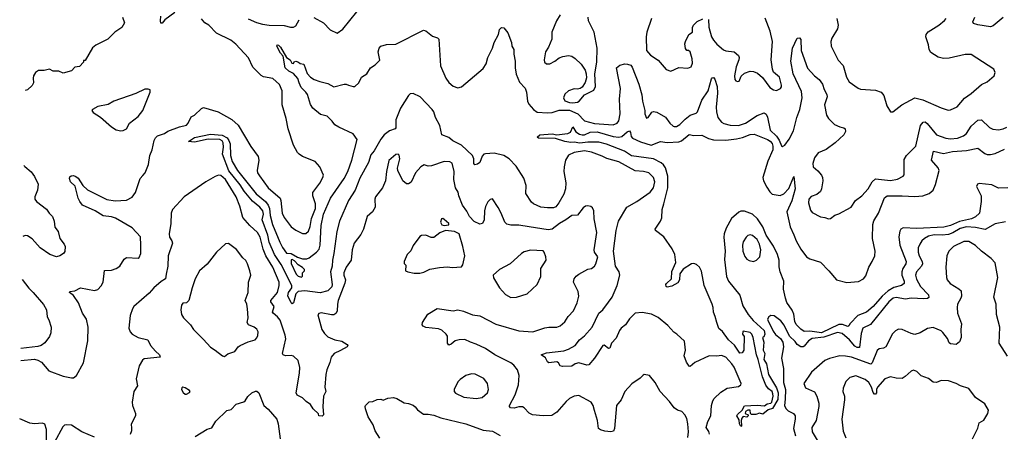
# Model space of a CAD drawing. Extents: x 2057697 to 2160550, y 827490 to 1016834.
# Tile 212 of 256: x 2058826 to 2067384, y 934302 to 937883. Entities that reach past the tile are written whole.
import ezdxf

# ---------------------------------------------------------------- set-up
doc = ezdxf.new("R2010")
doc.units = 0

msp = doc.modelspace()

# ---------------------------------------------------------------- linework, layer by layer
at = {"layer": '0CON20XD'}
for points in [[(2058834.6, 934924.8), (2058955, 934937.5), (2058985, 934928.4), (2059015, 934910.4), (2059080, 934835), (2059205, 934788.5), (2059275, 934774.6), (2059295, 934775.4), (2059321.1, 934795), (2059381.6, 934905), (2059418, 935095), (2059420.3, 935215), (2059405.4, 935285), (2059371.9, 935335), (2059336.5, 935425), (2059295, 935489.2), (2059260, 935515), (2059262.5, 935525), (2059305, 935530.5), (2059355, 935557.5), (2059475, 935533.5), (2059505, 935542.5), (2059535, 935574.4), (2059551.6, 935605), (2059564.5, 935705.5), (2059625, 935708.2), (2059665, 935723.2), (2059695, 935745.5), (2059735.3, 935804.7), (2059755, 935819.1), (2059855, 935814.3), (2059865, 935818.8), (2059877.8, 935855), (2059878.2, 935925), (2059875, 936000), (2059805, 936076.9), (2059659.9, 936159.9), (2059625, 936172.2), (2059551.2, 936181.2), (2059483.4, 936223.4), (2059372.9, 936275), (2059347.8, 936305), (2059332.9, 936335), (2059309.5, 936439.5), (2059267.5, 936475), (2059257.5, 936505), (2059261.7, 936518.3), (2059273, 936527), (2059295, 936530), (2059315, 936523.3), (2059335, 936507.5), (2059373.5, 936443.5), (2059415, 936405.6), (2059583.4, 936323.4), (2059655, 936310), (2059755, 936315.6), (2059805, 936342), (2059833.3, 936385), (2059874.5, 936505), (2059895, 936531.9), (2059916.4, 936555), (2059944.7, 936625.3), (2059956.7, 936705), (2059976.8, 936755), (2059994.2, 936835.8), (2060005, 936859.4), (2060025, 936875.6), (2060085, 936896.9), (2060115, 936917.3), (2060215, 936954.3), (2060275, 936967.5), (2060290.6, 936985), (2060315, 937040), (2060345, 937054.4), (2060405, 937113.2), (2060425, 937122.3), (2060552.4, 937082.4), (2060668.5, 937018.5), (2060725, 936967.9), (2060833.7, 936783.7), (2060898.9, 936695), (2060904.4, 936664.4), (2060891.1, 936575), (2060893.5, 936555), (2060909.2, 936529.2), (2060985, 936423.5), (2061088.6, 936335), (2061095.6, 936315), (2061106.9, 936205), (2061125, 936168), (2061185.8, 936085), (2061225.5, 936055.5), (2061285, 936028), (2061312.3, 936027.7), (2061335, 936046.7), (2061351.1, 936088.9), (2061362.2, 936157.8), (2061397.9, 936245), (2061396.5, 936285), (2061374.3, 936355), (2061374, 936385), (2061434.2, 936465.8), (2061462, 936515), (2061465.7, 936535), (2061433.8, 936605), (2061395, 936653.3), (2061285, 936696.9), (2061255.8, 936715), (2061241.7, 936731.7), (2061205.3, 936795.3), (2061158.5, 936935), (2061142.3, 937025), (2061106.7, 937145), (2061106.5, 937265), (2061085, 937320), (2061025, 937371.9), (2060946.4, 937386.4), (2060925, 937399.2), (2060851.7, 937471.7), (2060815, 937551.2), (2060705, 937671.4), (2060660, 937705), (2060537.8, 937767.8), (2060469.2, 937835), (2060435, 937855.8), (2060405, 937891.4)], [(2059720, 937905), (2059737.5, 937855), (2059713, 937817), (2059652.5, 937775), (2059592.5, 937715), (2059488, 937662), (2059460, 937640), (2059395, 937530), (2059381.7, 937528.3), (2059380, 937515), (2059345, 937476.7), (2059305, 937472.5), (2059275, 937440), (2059205, 937420), (2059165, 937436.2), (2059115.9, 937435.9), (2059085, 937453.3), (2059037.3, 937442.7), (2058988.3, 937441.7), (2058964.1, 937425.9), (2058946.7, 937395), (2058942.5, 937375), (2058946.2, 937336.2), (2058935, 937312.5), (2058892.5, 937275), (2058874.2, 937268.8)], [(2060175, 937945.5), (2060087.6, 937882.4), (2060063, 937853), (2060054, 937854), (2060048.8, 937875), (2060053.3, 937915)], [(2060812.1, 937892.1), (2060885, 937858.2), (2060935, 937844), (2060995, 937835.4), (2061125, 937834.3), (2061179.2, 937819.2)], [(2061179.2, 937819.2), (2061205, 937819.2), (2061225, 937830.8), (2061256.5, 937883.5)], [(2061383.4, 937903.4), (2061466.1, 937856.1), (2061525.6, 937795.6), (2061585, 937766.7), (2061635, 937802), (2061755, 937950.8)], [(2063522.5, 937925), (2063491.4, 937875), (2063452.5, 937775), (2063452, 937715), (2063423.3, 937645), (2063396, 937604), (2063384.3, 937535), (2063388, 937515), (2063405, 937500), (2063435, 937500), (2063477.6, 937522.4), (2063515, 937552), (2063545.9, 937564.1), (2063595, 937572), (2063625, 937566), (2063655, 937548), (2063706.8, 937496.8), (2063741.2, 937445), (2063750, 937415), (2063751.7, 937378.3), (2063741.7, 937338.3), (2063715, 937297.5), (2063697.5, 937287.5), (2063675, 937281.2), (2063645, 937284.2), (2063595, 937265.7), (2063563.7, 937236.3), (2063552.5, 937205), (2063565, 937180.6), (2063604, 937165), (2063635, 937161.2), (2063673.7, 937166.3), (2063687.5, 937175), (2063735, 937231.2), (2063817, 937273), (2063831.2, 937305), (2063823.8, 937415), (2063842.9, 937515), (2063845.4, 937635), (2063820, 937775), (2063770, 937875), (2063766.7, 937905)], [(2064317.4, 937892.6), (2064277.8, 937775), (2064272.2, 937735), (2064273.1, 937615), (2064307.5, 937575), (2064375, 937530.8), (2064445, 937451.4), (2064485, 937435.8), (2064555, 937468), (2064632.3, 937462.3), (2064663.3, 937475), (2064674.1, 937505.9), (2064670, 937545), (2064653.6, 937603.6), (2064640, 937615), (2064625, 937616.7), (2064612.3, 937632.3), (2064607.5, 937675), (2064612.5, 937695), (2064640.8, 937755), (2064674, 937776), (2064674.4, 937815), (2064682.2, 937835), (2064715, 937867.5), (2064765, 937890)], [(2064814.2, 937884.2), (2064815, 937817.5), (2064839.5, 937735), (2064855.6, 937705), (2064885, 937672.2), (2064942.3, 937622.3), (2064965, 937613.8), (2065035, 937605.6), (2065072.4, 937572.4), (2065079.2, 937555), (2065078, 937535), (2065054, 937475), (2065040, 937395), (2065042, 937365), (2065051.7, 937351.7), (2065065, 937346.2), (2065079.5, 937350.5), (2065097.7, 937392.3), (2065125, 937420), (2065175, 937436.2), (2065205, 937433.8), (2065238.8, 937418.8), (2065281.2, 937381.2), (2065346.2, 937295), (2065376.7, 937275), (2065405, 937269.2), (2065438.8, 937285), (2065447.9, 937302.1), (2065447.5, 937315), (2065430, 937385), (2065378.8, 937428.8), (2065368, 937455), (2065358.1, 937535), (2065370.4, 937695), (2065348.9, 937785), (2065305, 937895.6)], [(2065927.1, 937895), (2065941.4, 937835), (2065933.3, 937803.3), (2065885, 937722.5), (2065877.5, 937695), (2065878.6, 937655), (2065941.3, 937531.3), (2065983.3, 937485), (2066012.2, 937385), (2066034.3, 937345), (2066115, 937288), (2066135, 937280), (2066265, 937270.8), (2066315, 937253.8), (2066338, 937225), (2066363.3, 937136.7), (2066395, 937082.5), (2066415, 937083.3), (2066494.3, 937145.7), (2066605, 937204.3), (2066675, 937188.9), (2066835, 937117.8), (2066895, 937099.4), (2066915, 937100), (2066975, 937128.6), (2067038.8, 937201.2), (2067095, 937243.1), (2067185, 937320.8), (2067235.7, 937344.3), (2067296.2, 937395), (2067306, 937426), (2067293, 937453), (2067095, 937582), (2067045, 937580.8), (2066905, 937550), (2066855, 937547.1), (2066809.7, 937559.7), (2066745, 937598.8), (2066731.9, 937625), (2066726.2, 937666.2), (2066701.1, 937735), (2066704.2, 937755), (2066722.4, 937777.6), (2066816.2, 937835), (2066865, 937876.2), (2066878.8, 937895)], [(2067375, 937903.5), (2067288.5, 937831.5), (2067265, 937821.1), (2067155, 937837.9), (2067115, 937850.8), (2067109.4, 937865), (2067128.2, 937905)], [(2064820.6, 934285), (2064815, 934309.4), (2064791.8, 934345), (2064806.7, 934395), (2064833.2, 934445), (2064839.8, 934535), (2064849.8, 934575), (2064863.4, 934596.6), (2064919, 934651), (2064975.1, 934684.9), (2065075, 934700.6), (2065094.1, 934715), (2065097.6, 934725), (2065035, 934867.1), (2065016.4, 934896.4), (2064963.8, 934955), (2064925, 934969.4), (2064885, 934961.9), (2064817.5, 934965), (2064695, 934908.6), (2064655, 934873.3), (2064645, 934877.5), (2064620.5, 934910.5), (2064601.2, 934965), (2064612.9, 935015), (2064603, 935093), (2064538.8, 935155), (2064512.4, 935172.4), (2064459.1, 935229.2), (2064375, 935300), (2064318.1, 935328.1), (2064235, 935342), (2064175, 935337.5), (2064125, 935287.8), (2064092.5, 935235), (2064054.4, 935205), (2064040.5, 935185), (2064010.2, 935119.8), (2063969.6, 935075), (2063955, 935033.3), (2063945, 935029.2), (2063905, 935058), (2063893.2, 935056.8), (2063822, 934945), (2063772, 934888), (2063755, 934886), (2063685, 934904), (2063654.4, 934895.6), (2063625, 934877.5), (2063544, 934874), (2063525, 934880), (2063508.8, 934905), (2063495, 934914), (2063425, 934906), (2063415, 934913.3), (2063397.2, 934947.2), (2063357.5, 934975), (2063405, 934992.2), (2063555, 935010.4), (2063596.5, 935023.5), (2063655, 935054.5), (2063692.2, 935105), (2063735, 935139.5), (2063800.5, 935215), (2063860, 935335), (2063895, 935365.8), (2063945, 935431.4), (2063975, 935474), (2064020, 935575), (2064041.4, 935665), (2064035.7, 935695), (2064005.5, 935745), (2063986.7, 935873.3), (2064009.1, 936055), (2064030.6, 936135), (2064102, 936255), (2064190, 936305), (2064304.5, 936385.5), (2064334.3, 936425), (2064346.9, 936475), (2064335.7, 936515), (2064294.5, 936554.5), (2064247, 936567), (2064175, 936572.2), (2064035, 936648.5), (2063928.3, 936678.3), (2063889.9, 936699.9), (2063795, 936734.1), (2063735, 936746.2), (2063645, 936730.9), (2063595, 936708.5), (2063569.3, 936665), (2063557.1, 936605), (2063555.8, 936565), (2063573.6, 936466.4), (2063569.5, 936415), (2063555, 936370), (2063513.3, 936295), (2063485, 936260.6), (2063465, 936251.5), (2063415, 936249.7), (2063355, 936255.6), (2063293.3, 936285), (2063275, 936300), (2063226, 936375), (2063228, 936445), (2063207, 936507), (2063140.9, 936610.9), (2063080.6, 936675), (2063034.3, 936705), (2062950, 936725), (2062875, 936720), (2062860, 936715), (2062845, 936697.8), (2062825, 936644.6), (2062805, 936628.2), (2062783.3, 936625), (2062774.5, 936634.5), (2062773.2, 936675), (2062760.3, 936705), (2062667.4, 936795), (2062591.8, 936831.8), (2062555, 936860.7), (2062495, 936882.9), (2062476.5, 936965), (2062439.1, 937035), (2062424.2, 937084.2), (2062411.8, 937105), (2062307.3, 937215), (2062245, 937242.9), (2062220.9, 937239.1), (2062204.5, 937225.5), (2062135.3, 937114.7), (2062096.5, 937015), (2062095.6, 936945), (2062090.8, 936935), (2062041.7, 936918.3), (2061995, 936883.1), (2061964.2, 936845.8), (2061906.7, 936745), (2061878.2, 936711.8), (2061856.5, 936643.5), (2061782.8, 936507.2), (2061741.6, 936405), (2061683.1, 936315), (2061604.7, 936135), (2061582.9, 936045), (2061557.6, 935855), (2061543.7, 935795), (2061542.8, 935745), (2061528.5, 935695), (2061542.5, 935585), (2061538.1, 935565), (2061505, 935530.7), (2061437.2, 935512.8), (2061305, 935529.3), (2061245, 935523.5), (2061226.1, 935503.9), (2061205.3, 935424.7), (2061195, 935416.2), (2061186.2, 935425), (2061157.2, 935487.2), (2061162.2, 935515), (2061192.3, 935555), (2061191.8, 935575), (2061098.7, 935758.7), (2061041.3, 935845), (2060995, 935952.5), (2060982.8, 936012.8), (2060933.8, 936145), (2060945.5, 936195), (2060939.4, 936225), (2060914.2, 936255), (2060849.1, 936309.1), (2060776.6, 936395), (2060740.9, 936450.9), (2060645, 936571.8), (2060590, 936715), (2060597.8, 936777.8), (2060593.3, 936815), (2060585, 936831.5), (2060566.7, 936843.3), (2060464.6, 936845.4), (2060345, 936820), (2060292.5, 936825), (2060345, 936860.9), (2060485, 936891.2), (2060585, 936880.5), (2060628.7, 936858.7), (2060644.5, 936835), (2060654.6, 936804.6), (2060658.9, 936705), (2060673.6, 936653.6), (2060719.4, 936575), (2060881.7, 936371.7), (2060961.2, 936305), (2060985.8, 936275), (2060997.6, 936245), (2061003.6, 936183.6), (2061022.7, 936105), (2061086.7, 935953.3), (2061111.2, 935905), (2061145, 935857.5), (2061185, 935853.3), (2061241.7, 935821.7), (2061285, 935807.9), (2061322, 935808), (2061342.9, 935817.1), (2061405, 935865.6), (2061427.9, 935892.1), (2061439.1, 935925), (2061447.5, 936097.5), (2061466.1, 936195), (2061527.6, 936335), (2061645.8, 936504.2), (2061677.9, 936565), (2061713.4, 936665), (2061758.8, 936845), (2061725, 936892.5), (2061599.6, 936949.6), (2061565, 936971.4), (2061543.1, 937003.1), (2061497.1, 937045), (2061441.5, 937061.5), (2061374.2, 937115), (2061355, 937147.5), (2061326.7, 937233.3), (2061314, 937255), (2061273.1, 937295), (2061254.4, 937335), (2061244.4, 937374.4), (2061205.8, 937415.8), (2061165, 937435.4), (2061133.5, 937465), (2061115.8, 937565.8), (2061091.7, 937591.7), (2061062, 937655), (2061062.5, 937665), (2061075, 937662.5), (2061094.2, 937645), (2061146, 937555), (2061177.5, 937535), (2061190, 937505), (2061207, 937503), (2061211.7, 937518.3), (2061225, 937522.5), (2061250, 937515), (2061263.6, 937503.6), (2061296.4, 937496.4), (2061325.9, 937415.9), (2061354.2, 937384.2), (2061386.7, 937365), (2061435, 937345.8), (2061505, 937330), (2061555, 937300), (2061645, 937323.8), (2061665, 937323.3), (2061684, 937314), (2061725, 937302.5), (2061740, 937305), (2061772.5, 937335), (2061797.5, 937385), (2061842.5, 937415), (2061875, 937466.7), (2061915, 937492.5), (2061955, 937532.5), (2061941.2, 937605), (2061950, 937635), (2061965, 937653.3), (2062015, 937666.9), (2062095, 937670.6), (2062335, 937793.1), (2062355, 937787.8), (2062415, 937741.8), (2062456.9, 937726.9), (2062468.1, 937715), (2062485, 937483.3), (2062528.9, 937375), (2062555, 937338.6), (2062595, 937307.1), (2062635, 937292.5), (2062665, 937299.4), (2062855, 937458.8), (2062880.9, 937499.1), (2062894, 937555), (2062936.2, 937635), (2062951.1, 937685), (2062988.8, 937755), (2062995, 937797.5), (2063015, 937816.7), (2063033.6, 937813.6), (2063069.5, 937769.5), (2063100, 937685), (2063103.3, 937655), (2063121.2, 937625), (2063121.2, 937585), (2063132.9, 937525), (2063131.4, 937465), (2063141.3, 937411.3), (2063171.3, 937341.3), (2063219.8, 937289.8), (2063231.1, 937255), (2063238.9, 937175), (2063251.2, 937151.2), (2063290.7, 937105), (2063325, 937081.6), (2063415, 937074.5), (2063455, 937077.9), (2063515, 937099.4), (2063605, 937097.5), (2063676.9, 937066.9), (2063735, 937004.6), (2063822.6, 936982.6), (2063985, 936970.9), (2064019.2, 936985), (2064034.5, 937005), (2064044.1, 937065), (2064038.4, 937195), (2064048.6, 937285), (2064014.6, 937465), (2064040.9, 937489.1), (2064085, 937499.8), (2064108.5, 937498.5), (2064137.4, 937487.4), (2064150.8, 937470.8), (2064206.4, 937325), (2064232.6, 937232.6), (2064239.2, 937175), (2064260, 937095), (2064260, 937065), (2064275, 937030), (2064287.5, 937035), (2064319.3, 937080.7), (2064335, 937086.2), (2064365, 937081.4), (2064437.8, 937037.8), (2064475.7, 936985), (2064505, 936958.1), (2064515.6, 936955.6), (2064535, 936956.9), (2064565, 936973.3), (2064609.1, 937020.9), (2064655, 937054.6), (2064705, 937072.1), (2064718.2, 937085), (2064753.8, 937186.2), (2064810, 937265), (2064840.3, 937369.7), (2064845, 937380), (2064855, 937381.2), (2064867.3, 937367.3), (2064888.8, 937305), (2064890.8, 937245), (2064879.3, 937125), (2064882.9, 937082.9), (2064895, 937033.8), (2064925, 936994), (2064945, 936982.5), (2065002.7, 936967.3), (2065075, 936965.5), (2065135, 936985.5), (2065235, 937050.8), (2065295.6, 937075.6), (2065314.5, 937064.5), (2065326.6, 937036.6), (2065347.8, 936925), (2065403, 936873), (2065427.8, 936837.7), (2065448.8, 936788.8), (2065455, 936783.3), (2065475, 936794), (2065515, 936846), (2065551.9, 936918.1), (2065580.6, 937035), (2065605.9, 937105), (2065628.2, 937205), (2065619.9, 937259.9), (2065549.4, 937415), (2065530, 937525), (2065543.3, 937635), (2065585, 937723.3), (2065605, 937726.2), (2065615, 937712.5), (2065619.4, 937615), (2065673.5, 937463.5), (2065734.2, 937395), (2065774.5, 937364.5), (2065802.5, 937322.5), (2065817.6, 937277.6), (2065841.9, 937235), (2065843.1, 937215), (2065821.9, 937145), (2065839.1, 937055), (2065855, 937025.7), (2065908.8, 936975), (2065953.6, 936953.6), (2065990, 936945), (2066000, 936935), (2066003, 936913), (2065990, 936885), (2065915, 936814), (2065835, 936756), (2065765, 936728), (2065735.7, 936684.3), (2065720, 936635), (2065722.5, 936605), (2065762.7, 936572.7), (2065793.8, 936535), (2065803.8, 936515), (2065806.2, 936485), (2065796.2, 936415), (2065787.3, 936392.7), (2065755, 936366), (2065705, 936350), (2065685.8, 936325), (2065680.8, 936295), (2065699.3, 936229.3), (2065715, 936210), (2065785, 936171.2), (2065823.9, 936166.1), (2065855, 936154.2), (2065872.5, 936157.5), (2065912.3, 936187.7), (2065945, 936198.8), (2066053.9, 936256.1), (2066091.2, 936315), (2066145, 936354), (2066200.8, 936415), (2066234.4, 936475)], [(2059705, 936917.5), (2059725, 936922.5), (2059753, 936937), (2059780, 936985), (2059855, 937044), (2059895.8, 937095), (2059961.2, 937255), (2059960, 937275), (2059941.7, 937281.7), (2059915, 937280), (2059835, 937242.9), (2059644.5, 937175.5), (2059595, 937147.5), (2059505, 937130), (2059457.5, 937105), (2059452.5, 937095), (2059465, 937077.5), (2059528.3, 937038.3), (2059625, 936952.5), (2059665, 936927.5), (2059705, 936917.5)], [(2067415, 936422.9), (2067335, 936422.5), (2067275, 936450), (2067165, 936462), (2067150, 936455), (2067142, 936435), (2067181.5, 936355), (2067183.8, 936305), (2067167.3, 936205), (2067135, 936171.5), (2067100, 936155), (2066995, 936130.9), (2066915, 936096.7), (2066857.9, 936082.1), (2066625, 936069.8), (2066505, 936077.5), (2066485, 936065.7), (2066475, 936048), (2066467.9, 935997.9), (2066476.2, 935925), (2066532.2, 935785), (2066529.4, 935765), (2066502.9, 935725), (2066493.8, 935693.8), (2066494.7, 935665), (2066514.2, 935615), (2066512.9, 935595), (2066491.4, 935575), (2066425, 935559.6), (2066375, 935530.3), (2066321.8, 935485), (2066245, 935394.8), (2066185.4, 935344.6), (2066111.9, 935315), (2066044.3, 935245.7), (2066034, 935225), (2066025, 935220), (2065977.6, 935237.6), (2065945, 935238.5), (2065795, 935165.7), (2065695, 935178.6), (2065645, 935177.1), (2065615, 935198.1), (2065575, 935239.1), (2065563.4, 935265), (2065553.3, 935326.7), (2065541, 935361), (2065495, 935430), (2065481.1, 935465), (2065465.3, 935545), (2065466.8, 935615), (2065434.7, 935695.3), (2065427.4, 935737.4), (2065427.9, 935795), (2065411.7, 935845), (2065377.1, 935917.1), (2065314, 936014), (2065285.5, 936085), (2065237.5, 936155), (2065196.4, 936196.4), (2065125, 936221.8), (2065095, 936221.1), (2065076.2, 936213.8), (2065011.9, 936158.1), (2064966.2, 936073.8), (2064948.7, 936025), (2064945.3, 935995), (2064958.2, 935875), (2064952.8, 935802.8), (2064969.4, 935655), (2064985.8, 935615), (2065085, 935492.5), (2065110.9, 935400.9), (2065157.5, 935325), (2065201.9, 935271.9), (2065295.4, 935185), (2065302, 935155), (2065295, 935130), (2065282.5, 935125), (2065292.5, 935085), (2065286.7, 935015), (2065301.2, 934985), (2065292.9, 934935), (2065317.5, 934897.5), (2065335.7, 934805), (2065405, 934687.3), (2065418.3, 934645), (2065415, 934585.7), (2065370, 934510), (2065331.9, 934498.1), (2065285, 934459.2), (2065255, 934468.9), (2065225, 934457.3), (2065185.8, 934455.8), (2065178.8, 934465), (2065176, 934495), (2065155, 934495.6), (2065135, 934481.2), (2065131.2, 934465), (2065157.5, 934455), (2065158.8, 934445), (2065145, 934434.5), (2065115, 934438), (2065102.9, 934425), (2065096.5, 934405), (2065100, 934355), (2065095, 934352.5), (2065083.3, 934375), (2065078.9, 934408.9), (2065059.4, 934445), (2065064, 934456), (2065106.2, 934493.8), (2065125, 934531.4), (2065235, 934536.8), (2065299.1, 934530.9), (2065322, 934548), (2065353.6, 934556.4), (2065362.9, 934565), (2065374.3, 934615), (2065372.5, 934635), (2065365, 934656.7), (2065335, 934678.8), (2065311.5, 934711.5), (2065282.4, 934782.4), (2065245, 934933.3), (2065229.2, 934975), (2065202.5, 935125), (2065190, 935155), (2065175, 935168.8), (2065115, 935180), (2065110, 935175), (2065107.5, 935155), (2065122.5, 935135), (2065120, 935015), (2065105, 934992.5), (2065085, 934990), (2065039.2, 935059.2), (2064987.5, 935105), (2064935, 935177.5), (2064904, 935204), (2064884, 935255), (2064872, 935308), (2064855.7, 935345), (2064853.1, 935385), (2064843.5, 935415), (2064774, 935575), (2064751.7, 935701.7), (2064735, 935736.9), (2064708.5, 935758.5), (2064685, 935767.3), (2064665, 935763.6), (2064592, 935718), (2064565, 935678.8), (2064560.4, 935625), (2064545, 935600.6), (2064495, 935569.5), (2064455, 935561.2), (2064445, 935567.5), (2064442.5, 935585), (2064448, 935595), (2064491.2, 935635), (2064493.5, 935696.5), (2064530, 935775), (2064520, 935845), (2064496, 935895), (2064425, 935998.8), (2064353.3, 936055), (2064350, 936065), (2064396, 936135), (2064407.3, 936162.7), (2064410.6, 936235), (2064424.2, 936285.8), (2064458.3, 936425), (2064458.3, 936525), (2064438.6, 936598.6), (2064422, 936625), (2064402.1, 936642.1), (2064335, 936675.8), (2064145, 936703.1), (2064081.7, 936741.7), (2063925, 936803.4), (2063860.4, 936820.4), (2063765, 936819.8), (2063695, 936810.8), (2063645, 936821.4), (2063615, 936818.8), (2063565, 936826.5), (2063482, 936852), (2063334.1, 936854.1), (2063322.5, 936865), (2063345.6, 936884.4), (2063455, 936892.5), (2063495, 936883.1), (2063563.9, 936893.9), (2063590, 936895), (2063613, 936907), (2063635, 936952.5), (2063660.2, 936910.2), (2063690.6, 936890.6), (2063715, 936882.9), (2063735, 936884.2), (2063785, 936908.3), (2063845, 936909.4), (2063985, 936870.6), (2064035, 936863.2), (2064059.3, 936870.7), (2064105, 936910.4), (2064125, 936920), (2064133.6, 936905), (2064139.8, 936869.8), (2064152.5, 936855), (2064223.3, 936823.3), (2064315, 936793.9), (2064395, 936826.7), (2064455, 936818.9), (2064555, 936822.5), (2064577, 936833), (2064645, 936887.1), (2064685, 936878.8), (2064755, 936880), (2064812, 936852), (2064855, 936840.7), (2064965, 936836.7), (2065055, 936850.2), (2065109, 936861), (2065175, 936886.2), (2065210.9, 936890.9), (2065325, 936842.5), (2065348.1, 936828.1), (2065365, 936808.4), (2065373.2, 936785), (2065371.7, 936755), (2065327.6, 936655), (2065286.3, 936515), (2065291.6, 936485), (2065319.5, 936429.5), (2065345, 936388.2), (2065365, 936368.6), (2065435, 936358.3), (2065468.2, 936371.8), (2065511.5, 936418.5), (2065555, 936522.5), (2065567.2, 936415), (2065538.2, 936311.8), (2065493.5, 936215), (2065523.5, 936085), (2065554, 936015), (2065574.3, 935964.3), (2065615, 935890.8), (2065664.5, 935824.5), (2065695, 935807.5), (2065785, 935780), (2065860, 935705), (2065924.6, 935624.6), (2066015, 935601.8), (2066117.6, 935612.4), (2066159.2, 935635), (2066180.2, 935659.8), (2066205.6, 935735), (2066236.5, 935783.5), (2066259.5, 935835), (2066260.8, 935875), (2066237.9, 935985), (2066240.7, 936105), (2066251.4, 936138.6), (2066291.1, 936205), (2066343.3, 936336.7), (2066365, 936353.2), (2066495.2, 936355.2), (2066605, 936348.8), (2066675, 936354.1), (2066732, 936375), (2066767.1, 936405), (2066786.7, 936453.3), (2066817.2, 936575), (2066809, 936599), (2066752.5, 936665), (2066768, 936742), (2066855, 936722.3), (2066935, 936739.3), (2067055, 936749.5), (2067155, 936767.7), (2067215, 936721.8), (2067235, 936714.2), (2067265, 936714.7), (2067305, 936721.8), (2067385, 936760.8)], [(2066234.4, 936475), (2066265, 936501.1), (2066395, 936488.5), (2066455, 936498.6), (2066506.2, 936525), (2066513.6, 936536.4), (2066515, 936670), (2066534.5, 936705.5), (2066615, 936786.2), (2066654.6, 936965), (2066680, 936995), (2066695, 936996.9), (2066715, 936983.1), (2066794.7, 936884.7), (2066874.6, 936854.6), (2066915, 936849.5), (2066977.5, 936855), (2067030, 936875), (2067055, 936896), (2067095, 936959.2), (2067155, 937010), (2067185, 937014), (2067255, 936948.1), (2067285, 936933.3), (2067335, 936927.8), (2067374.6, 936935.4), (2067405, 936950)], [(2063425, 935214.3), (2063495, 935216), (2063525, 935226.2), (2063565, 935261.2), (2063592.6, 935307.4), (2063640.8, 935355), (2063671.1, 935425), (2063685.5, 935485), (2063681.1, 935525), (2063640.8, 935605), (2063645.7, 935635), (2063662.4, 935657.6), (2063685, 935673.3), (2063765, 935718), (2063795, 935724.4), (2063820.8, 935745), (2063834.4, 935765), (2063850.8, 935825), (2063822.5, 935865), (2063818.6, 935885), (2063842.4, 936037.6), (2063819.4, 936155), (2063815.8, 936225), (2063805, 936250), (2063791.2, 936261.2), (2063765, 936267.5), (2063745, 936264.2), (2063725, 936250.8), (2063675, 936187.1), (2063625, 936183.5), (2063572.2, 936145), (2063517.1, 936115), (2063454.2, 936065.8), (2063419.7, 936060.3), (2063255, 936086.9), (2063165, 936098.6), (2063095, 936100), (2063058.7, 936108.7), (2063042.5, 936125), (2063011.4, 936205), (2062985, 936253.3), (2062935, 936330), (2062915, 936322.5), (2062895, 936302.5), (2062875, 936262.5), (2062865.7, 936225), (2062862.9, 936145), (2062847.8, 936115), (2062825, 936108.9), (2062775, 936132.8), (2062736.5, 936175), (2062712.7, 936222.7), (2062675, 936273.3), (2062642.4, 936355), (2062637.6, 936387.6), (2062615.3, 936425.3), (2062600, 936495), (2062602.2, 936565), (2062585, 936637.5), (2062565, 936650), (2062515, 936654), (2062405, 936614), (2062375, 936613.3), (2062343, 936623), (2062312.3, 936607.7), (2062266.6, 936553.4), (2062228, 936472), (2062205, 936460), (2062189.3, 936459.3), (2062156.2, 936485), (2062113.8, 936575), (2062111.2, 936595), (2062130, 936675), (2062125, 936707.5), (2062115, 936716.2), (2062095, 936713.3), (2062035, 936660), (2062014, 936565), (2062006.2, 936485), (2061978.8, 936425), (2061918.8, 936345), (2061913.8, 936325), (2061916, 936255), (2061891.4, 936215), (2061845.4, 936174.6), (2061813.4, 936066.6), (2061792.4, 936017.6), (2061732.2, 935945), (2061714.5, 935885), (2061706.9, 935795), (2061664, 935736), (2061642.1, 935685), (2061642.3, 935665), (2061656.9, 935625), (2061652, 935598), (2061593.9, 935445), (2061587.1, 935415), (2061585.4, 935354.6), (2061575, 935334), (2061555, 935323.1), (2061535, 935322.9), (2061445, 935338.8), (2061425, 935332.5), (2061417, 935323), (2061452.2, 935195), (2061475, 935159.2), (2061505, 935131.9), (2061565, 935105.6), (2061625, 935093.1), (2061671.2, 935065), (2061678, 935055), (2061671.2, 935045), (2061615, 935011.9), (2061558.8, 934985), (2061532.5, 934955), (2061522.4, 934907.6), (2061494.3, 934845), (2061485.7, 934805), (2061479.4, 934695), (2061488, 934655), (2061467.5, 934615), (2061461.9, 934525), (2061466.2, 934455), (2061455, 934442), (2061427.5, 934445), (2061423.6, 934463.6), (2061376.2, 934505), (2061353.9, 934543.9), (2061315, 934570), (2061285, 934600), (2061238.8, 934625), (2061229.4, 934645), (2061259.4, 934815), (2061260.6, 934865), (2061247.5, 934925), (2061205, 934962.5), (2061185, 934967.8), (2061135, 934964.4), (2061115, 934974.2), (2061108.9, 934985), (2061138, 935112), (2061133.6, 935145), (2061091.2, 935275), (2061068.2, 935305), (2061028.5, 935335), (2061024.5, 935345), (2061036.4, 935395), (2061007.8, 935435), (2061007.8, 935445), (2061065.8, 935514.2), (2061080.8, 935575), (2061080, 935605), (2061026.4, 935735), (2060964.2, 935835), (2060942, 935892), (2060915.2, 935995), (2060892, 936035), (2060825, 936097.1), (2060766.1, 936166.1), (2060739.4, 936265), (2060706.3, 936345), (2060615, 936497.3), (2060575, 936530.5), (2060555, 936533.3), (2060525, 936523.5), (2060442.9, 936477.1), (2060255, 936345.8), (2060155, 936236.7), (2060143.3, 936205), (2060139.1, 936115), (2060123.9, 936023.9), (2060129.1, 935995), (2060148.1, 935965), (2060153.3, 935945), (2060116.2, 935835), (2060113.6, 935745), (2060100, 935675), (2060094.5, 935635.5), (2060055, 935612.2), (2059990.9, 935555), (2059951.3, 935508.7), (2059817.3, 935395), (2059805.5, 935375), (2059787.3, 935315), (2059774.5, 935205), (2059785, 935174), (2059805, 935152.5), (2059855, 935125.7), (2059940, 935105), (2059963.8, 935055), (2060005.6, 935005.6), (2060042.5, 934975), (2060047.5, 934955), (2059909.2, 934940.8), (2059892.7, 934927.3), (2059865, 934880), (2059838.6, 934765), (2059849.2, 934705), (2059818, 934655), (2059802.5, 934565), (2059805.8, 934535), (2059832, 934465), (2059834, 934445), (2059796.1, 934373.9), (2059797.1, 934337.1), (2059798, 934315), (2059785.6, 934284.4)], [(2058863.2, 936617.1), (2058869.6, 936609.6), (2058925, 936563.8), (2058953.4, 936523.4), (2058987.1, 936455), (2058981.2, 936405), (2058956.2, 936345), (2058958.8, 936325), (2058973.3, 936305), (2059059.1, 936239.1), (2059081.2, 936205), (2059111.2, 936175), (2059126, 936136), (2059132.7, 936082.7), (2059160, 936045), (2059176.2, 935985), (2059212.5, 935935), (2059220, 935915), (2059218.3, 935871.7), (2059205.9, 935854.1), (2059175, 935833.8), (2059145, 935824.2), (2059087.5, 935845), (2059005, 935904.2), (2058935, 935982), (2058895, 936006.2), (2058875, 936011.2), (2058852.8, 936002.9)], [(2062515, 936096.7), (2062555, 936103.3), (2062556.7, 936115), (2062515, 936150), (2062505, 936156.7), (2062492.5, 936155), (2062483.8, 936125), (2062495, 936103.8), (2062515, 936096.7)], [(2067395, 936128.1), (2067305, 936110.9), (2067217, 936063), (2067135, 936079.4), (2067055, 936085.7), (2067000.1, 936069.9), (2066937, 936033), (2066900.4, 936019.6), (2066845, 936012.5), (2066775, 936017), (2066726.5, 936003.5), (2066691.5, 935985), (2066667.9, 935965), (2066649.1, 935935), (2066636.4, 935903.6), (2066635.4, 935865), (2066643.8, 935835), (2066671.2, 935785), (2066673.6, 935765), (2066664.5, 935745), (2066620.5, 935695), (2066610.8, 935665), (2066620.4, 935630.4), (2066655, 935568.6), (2066726.2, 935495), (2066728.5, 935471.5), (2066716, 935464), (2066685, 935460.7), (2066575, 935467.5), (2066525, 935456.7), (2066445, 935471.8), (2066419.2, 935465), (2066380, 935435), (2066221.1, 935238.9), (2066154.7, 935205.3), (2066140.1, 935159.9), (2066125, 935037.1), (2066105, 935038), (2066085, 935049.4), (2066039, 935105), (2065975, 935161.1), (2065935, 935169.3), (2065815, 935127.2), (2065713.5, 935116.5), (2065683.2, 935095), (2065645, 935049.5), (2065635, 935043.5), (2065615, 935044.5), (2065583.9, 935063.9), (2065565, 935091.4), (2065516.9, 935136.9), (2065471.9, 935231.9), (2065440.8, 935270.8), (2065385, 935311.9), (2065355, 935315.7), (2065336, 935305), (2065325.6, 935285), (2065327.5, 935275), (2065375, 935180), (2065395, 935150.7), (2065439.4, 935115), (2065459.4, 935085), (2065463.8, 935045), (2065446.8, 934945), (2065465.8, 934855), (2065463.5, 934735), (2065482.8, 934672.8), (2065479, 934591), (2065474.3, 934535), (2065485, 934507.5), (2065505, 934487.9), (2065552, 934465), (2065565.6, 934445), (2065567.7, 934415), (2065550.9, 934335), (2065568.6, 934271.4)], [(2062305, 935684.3), (2062338.3, 935691.7), (2062392.1, 935717.9), (2062475, 935734), (2062545, 935738.8), (2062585, 935732), (2062665, 935737.5), (2062678.8, 935755), (2062694, 935835), (2062678.6, 935915), (2062647.1, 936025), (2062605, 936044.5), (2062527.7, 936052.3), (2062476.4, 936033.6), (2062426.4, 935993.6), (2062403.6, 935993.6), (2062355, 936012.5), (2062318.3, 936011.7), (2062305, 936002.5), (2062245, 935922.5), (2062225, 935877.5), (2062192.5, 935845), (2062167.5, 935785), (2062168.3, 935768.3), (2062181.7, 935751.7), (2062180, 935705), (2062200, 935695), (2062254.3, 935684.3), (2062305, 935684.3)], [(2065205, 935784), (2065230, 935795), (2065258.8, 935825), (2065267.9, 935885), (2065255, 935934), (2065235, 935974.3), (2065195, 936010), (2065175, 936015.8), (2065155, 936009.2), (2065140, 935995), (2065114.3, 935955), (2065107.1, 935925), (2065111.9, 935875), (2065128.7, 935828.7), (2065146.2, 935805), (2065165, 935792.5), (2065205, 935784)], [(2060605, 934961.2), (2060636.1, 934983.9), (2060695, 935003.8), (2060725, 935044), (2060743.6, 935056.4), (2060812.4, 935087.6), (2060873.3, 935105), (2060888.3, 935121.7), (2060896.8, 935143.2), (2060898.1, 935175), (2060887.8, 935197.8), (2060865, 935214.3), (2060814.5, 935234.5), (2060804.2, 935254.2), (2060810.8, 935295), (2060807.1, 935375), (2060799.2, 935415), (2060785.8, 935445), (2060810.6, 935515), (2060814.3, 935605), (2060834.2, 935665), (2060827.5, 935705), (2060805.6, 935765.6), (2060792.3, 935792.3), (2060765, 935816.7), (2060709.7, 935889.7), (2060639.5, 935939.5), (2060615, 935938.8), (2060535.6, 935864.4), (2060455, 935762), (2060387.5, 935705), (2060350, 935635), (2060324.4, 935555), (2060296.2, 935445), (2060275, 935426.7), (2060245, 935422.5), (2060232.5, 935405), (2060226.2, 935365), (2060233.8, 935325), (2060250, 935295), (2060310, 935235), (2060335.8, 935195.8), (2060425, 935108.8), (2060485, 935040), (2060525.6, 935015.6), (2060587.5, 934965), (2060605, 934961.2)], [(2067412.7, 934962.7), (2067338.6, 935075), (2067345.8, 935215), (2067315.6, 935325.6), (2067311.9, 935415), (2067294.4, 935475), (2067326.4, 935646.4), (2067304.4, 935774.4), (2067270.5, 935810.5), (2067184.6, 935874.6), (2067134, 935924), (2067075, 935958.6), (2067031.1, 935958.9), (2066942.5, 935915), (2066900.8, 935875), (2066884.4, 935835), (2066876.9, 935735), (2066880.8, 935645), (2066888.8, 935625), (2066913.8, 935593.8), (2066988.7, 935548.7), (2067009.1, 935529.1), (2067010.6, 935485), (2067005.6, 935465), (2066976.9, 935415), (2066973.3, 935385), (2066977.1, 935335), (2067010.8, 935245), (2067005.7, 935195), (2067008.8, 935125), (2066995, 935087.5), (2066965.9, 935064.1), (2066915, 935068.8), (2066905, 935077.5), (2066890.8, 935115), (2066849.8, 935169.8), (2066835, 935181.4), (2066765, 935210.8), (2066715.6, 935204.4), (2066653.9, 935166.1), (2066605, 935152.1), (2066575, 935158.8), (2066495, 935193.3), (2066465, 935197.5), (2066437, 935183), (2066413.7, 935156.3), (2066354.2, 935045), (2066335, 935032.2), (2066295, 935025.7), (2066278.2, 935011.8), (2066235.4, 934905), (2066225.3, 934894.7), (2066055, 934953.2), (2066005, 934961.8), (2065955, 934964.4), (2065865, 934942.9), (2065823.7, 934926.3), (2065709.2, 934825), (2065642.5, 934725), (2065655, 934688.8), (2065733.4, 934653.4), (2065755.4, 934615.4), (2065772.5, 934555), (2065771.8, 934525), (2065749.4, 934405), (2065712, 934345), (2065712.9, 934305), (2065798.1, 934168.1)], [(2063095, 935472.9), (2063145, 935474.3), (2063236.2, 935505), (2063323.8, 935585), (2063354.2, 935655.8), (2063354.2, 935725), (2063402, 935795), (2063399.2, 935825), (2063385.6, 935865), (2063375, 935878.1), (2063265, 935884.3), (2063211.1, 935868.9), (2063186.3, 935853.7), (2063088.8, 935765), (2062996.7, 935715), (2062940, 935665), (2062943.9, 935643.9), (2062995, 935556.7), (2063047.9, 935497.9), (2063095, 935472.9)], [(2061275, 935650), (2061283, 935657), (2061283.3, 935685), (2061302.5, 935705), (2061302.5, 935715), (2061285, 935733.3), (2061246.1, 935756.1), (2061215, 935790), (2061195, 935802.5), (2061185, 935800), (2061185, 935767.5), (2061228, 935675), (2061245, 935658), (2061275, 935650)], [(2058846.5, 935628.6), (2058905, 935552.5), (2058944.5, 935515), (2059031.7, 935411.7), (2059060, 935365), (2059064.2, 935305), (2059079.1, 935279.1), (2059100.8, 935215), (2059096, 935165), (2059084.2, 935135), (2059045, 935077.5), (2059013.8, 935056.2), (2058985, 935046.2), (2058836.3, 935029.5)], [(2064633.1, 934256.9), (2064639.1, 934305), (2064634.6, 934375), (2064625, 934423.3), (2064608.1, 934455), (2064582, 934482), (2064543.8, 934495), (2064514, 934515), (2064475, 934570), (2064392, 934655), (2064348, 934735), (2064300, 934795), (2064255, 934802.5), (2064245, 934797.5), (2064218.3, 934771.7), (2064146.1, 934723.9), (2064085, 934656.2), (2064054.2, 934585), (2064014.5, 934535), (2063995.6, 934334.4), (2063988.3, 934311.7), (2063965, 934305.7), (2063911.7, 934311.7), (2063875, 934322.5), (2063858, 934335), (2063847.7, 934405), (2063822.3, 934492.3), (2063810.6, 934535), (2063792, 934565), (2063685, 934622.9), (2063645, 934615.7), (2063605.5, 934594.5), (2063575, 934569.2), (2063493.3, 934476.7), (2063451.2, 934448.8), (2063375, 934443.9), (2063282.5, 934455), (2063255, 934468.8), (2063211.2, 934515), (2063195, 934522.5), (2063165, 934522.2), (2063125, 934511.9), (2063092.5, 934515), (2063083.3, 934525), (2063084, 934535), (2063131.9, 934628.1), (2063160.8, 934715), (2063167.7, 934795), (2063152.5, 934845), (2063121.5, 934885), (2063095.7, 934905), (2062954.8, 934974.8), (2062875, 935029.3), (2062795, 935066.9), (2062743.8, 935083.8), (2062695, 935106.7), (2062645, 935104.4), (2062611.2, 935095), (2062575, 935065.8), (2062555, 935059.2), (2062544.5, 935074.5), (2062545.4, 935135.4), (2062534.2, 935155), (2062495, 935190), (2062465, 935200), (2062355, 935210.8), (2062333, 935223), (2062324, 935235), (2062325.8, 935255), (2062372.7, 935327.3), (2062455, 935376.2), (2062595, 935356.2), (2062635, 935363.8), (2062684.2, 935354.2), (2062760.3, 935320.3), (2062825, 935312), (2062965, 935239.5), (2063165, 935183.1), (2063287, 935173), (2063390.3, 935209.7), (2063425, 935214.3)], [(2062795, 934594.4), (2062845.5, 934604.5), (2062891.2, 934645), (2062902, 934675), (2062892.5, 934725), (2062859.1, 934769.1), (2062785.5, 934805.5), (2062751.7, 934808.3), (2062705, 934795.8), (2062655, 934761.2), (2062635, 934740), (2062602, 934675), (2062603.8, 934655), (2062615, 934641.2), (2062685, 934606), (2062795, 934594.4)], [(2067108.2, 934245), (2067153.2, 934336.8), (2067165, 934383.3), (2067205, 934406.7), (2067241.4, 934465), (2067248, 934495), (2067215, 934548), (2067133.8, 934605), (2067075, 934683.3), (2067004.2, 934704.2), (2066965, 934725.8), (2066899.7, 934749.7), (2066835, 934751.8), (2066795, 934735.6), (2066765, 934737.5), (2066725, 934768.6), (2066661.3, 934791.3), (2066625, 934830), (2066595, 934840), (2066575, 934833.3), (2066523, 934787), (2066495, 934770), (2066445, 934771.9), (2066395, 934782.9), (2066345, 934765.7), (2066281.4, 934695), (2066273.1, 934675), (2066272.9, 934645), (2066265, 934632), (2066255, 934634.2), (2066245, 934646.2), (2066229.5, 934695), (2066205.5, 934735), (2066175, 934760), (2066095, 934793.1), (2066041.5, 934778.5), (2066005.6, 934744.4), (2065984.2, 934685), (2065981.4, 934655), (2065994.4, 934614.4), (2065995.6, 934585), (2065972.7, 934415), (2065982.2, 934312.2), (2066005.5, 934255.5)], [(2060275, 934632.5), (2060303, 934647), (2060307.5, 934655), (2060302.5, 934665), (2060265, 934686.7), (2060245, 934692.5), (2060235, 934687.5), (2060233.3, 934675), (2060246.4, 934646.4), (2060265, 934632.5), (2060275, 934632.5)], [(2060352.5, 934265), (2060455, 934330), (2060495, 934340), (2060532, 934398), (2060625, 934492.5), (2060665, 934500), (2060707.5, 934545), (2060775, 934566.7), (2060786.2, 934575), (2060808.3, 934611.7), (2060845, 934643.3), (2060875, 934658.8), (2060887.7, 934657.7), (2060903.3, 934645), (2060948, 934535), (2060985, 934504), (2061061.1, 934415), (2061071.8, 934375), (2061089.1, 934245)], [(2061955, 934250), (2061917.1, 934315), (2061897.8, 934367.8), (2061854, 934435), (2061831.2, 934505), (2061827.5, 934525), (2061832.5, 934535), (2061865, 934567.5), (2061895, 934570), (2061933, 934587), (2061965, 934590), (2061985, 934580), (2062025, 934597.5), (2062075, 934603.3), (2062105, 934596.7), (2062168.3, 934558.3), (2062205, 934553.3), (2062245, 934536.7), (2062263.9, 934523.9), (2062285, 934496.2), (2062335, 934458.8), (2062375, 934460), (2062425, 934450), (2062487.4, 934427.4), (2062705, 934374.6), (2062855, 934321.1), (2062935, 934311.8), (2063002.9, 934275)], [(2059059.3, 934190.7), (2059059.5, 934325), (2059045, 934373.8), (2059025, 934380), (2058955, 934375.4), (2058915, 934381.6), (2058826, 934417.6)], [(2059475, 934260), (2059365, 934306.5), (2059275, 934363.1), (2059232.7, 934367.3), (2059215, 934364), (2059201.5, 934348.5), (2059128.1, 934215)]]:
    msp.add_lwpolyline(points, dxfattribs=at)

doc.saveas('drawing.dxf')
